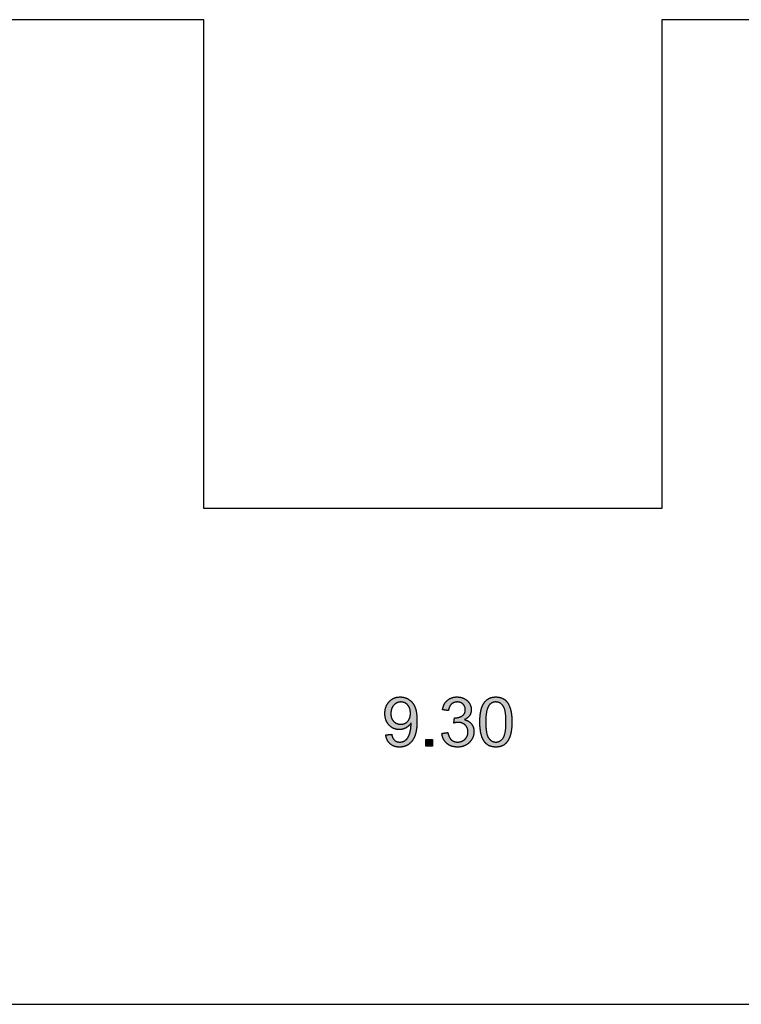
# Model space of a CAD drawing. Header units: millimetres. Extents: x -49 to 798, y -127 to 363.
# Tile 15 of 170: x 60 to 74, y -93 to -73. Entities that reach past the tile are written whole.
import ezdxf

# ---------------------------------------------------------------- set-up
doc = ezdxf.new("R2010")
doc.units = ezdxf.units.MM
doc.header["$MEASUREMENT"] = 0
doc.layers.add('corte', color=1, linetype='Continuous', true_color=0xff0000)
doc.layers.add('grabado', color=3, linetype='Continuous', true_color=0x00ff00)

msp = doc.modelspace()

# ---------------------------------------------------------------- hatches: boundary and pattern name
at = {"layer": 'grabado'}
h = msp.add_hatch(color=256, dxfattribs=at)
h.paths.add_polyline_path([(67.156, -87.617), (67.157, -87.624), (67.158, -87.631), (67.159, -87.639), (67.161, -87.645), (67.162, -87.652), (67.164, -87.659), (67.166, -87.666), (67.167, -87.672), (67.169, -87.679), (67.171, -87.685), (67.173, -87.691), (67.176, -87.698), (67.178, -87.704), (67.18, -87.71), (67.183, -87.715), (67.186, -87.721), (67.189, -87.727), (67.191, -87.732), (67.195, -87.738), (67.198, -87.743), (67.201, -87.748), (67.204, -87.754), (67.208, -87.759), (67.212, -87.763), (67.215, -87.768), (67.219, -87.773), (67.223, -87.778), (67.227, -87.782), (67.231, -87.787), (67.236, -87.791), (67.24, -87.795), (67.245, -87.799), (67.249, -87.803), (67.254, -87.807), (67.259, -87.811), (67.264, -87.814), (67.269, -87.818), (67.274, -87.821), (67.279, -87.824), (67.284, -87.827), (67.289, -87.83), (67.295, -87.833), (67.3, -87.836), (67.306, -87.839), (67.311, -87.841), (67.317, -87.843), (67.323, -87.846), (67.329, -87.848), (67.335, -87.85), (67.341, -87.852), (67.347, -87.853), (67.353, -87.855), (67.36, -87.856), (67.366, -87.858), (67.372, -87.859), (67.379, -87.86), (67.386, -87.861), (67.392, -87.862), (67.399, -87.862), (67.406, -87.863), (67.413, -87.863), (67.42, -87.864), (67.427, -87.864), (67.434, -87.864), (67.448, -87.864), (67.455, -87.863), (67.461, -87.863), (67.468, -87.863), (67.474, -87.862), (67.481, -87.861), (67.487, -87.86), (67.494, -87.859), (67.5, -87.858), (67.506, -87.857), (67.512, -87.856), (67.519, -87.854), (67.525, -87.853), (67.531, -87.851), (67.537, -87.849), (67.543, -87.847), (67.549, -87.845), (67.554, -87.843), (67.56, -87.841), (67.566, -87.838), (67.571, -87.836), (67.577, -87.833), (67.583, -87.831), (67.588, -87.828), (67.594, -87.825), (67.599, -87.822), (67.604, -87.819), (67.61, -87.815), (67.615, -87.812), (67.62, -87.808), (67.625, -87.805), (67.63, -87.801), (67.635, -87.797), (67.64, -87.793), (67.645, -87.789), (67.649, -87.785), (67.654, -87.781), (67.659, -87.776), (67.663, -87.772), (67.668, -87.767), (67.672, -87.763), (67.676, -87.758), (67.68, -87.753), (67.684, -87.748), (67.689, -87.743), (67.692, -87.737), (67.696, -87.732), (67.7, -87.727), (67.704, -87.721), (67.707, -87.715), (67.711, -87.71), (67.714, -87.704), (67.718, -87.698), (67.724, -87.686), (67.731, -87.673), (67.737, -87.66), (67.742, -87.646), (67.748, -87.632), (67.753, -87.618), (67.757, -87.603), (67.762, -87.587), (67.766, -87.571), (67.769, -87.554), (67.773, -87.537), (67.776, -87.518), (67.778, -87.5), (67.781, -87.48), (67.783, -87.46), (67.785, -87.44), (67.786, -87.419), (67.788, -87.375), (67.789, -87.328), (67.788, -87.284), (67.786, -87.242), (67.785, -87.222), (67.783, -87.203), (67.781, -87.184), (67.778, -87.166), (67.776, -87.149), (67.773, -87.132), (67.769, -87.117), (67.765, -87.101), (67.761, -87.087), (67.759, -87.08), (67.757, -87.073), (67.755, -87.066), (67.752, -87.06), (67.75, -87.054), (67.747, -87.048), (67.742, -87.036), (67.736, -87.024), (67.73, -87.013), (67.724, -87.002), (67.721, -86.997), (67.718, -86.991), (67.714, -86.986), (67.711, -86.981), (67.707, -86.976), (67.704, -86.971), (67.7, -86.966), (67.696, -86.962), (67.692, -86.957), (67.688, -86.953), (67.684, -86.948), (67.68, -86.944), (67.676, -86.94), (67.672, -86.935), (67.668, -86.931), (67.663, -86.927), (67.659, -86.923), (67.654, -86.919), (67.65, -86.916), (67.645, -86.912), (67.64, -86.908), (67.636, -86.905), (67.631, -86.902), (67.626, -86.898), (67.621, -86.895), (67.616, -86.892), (67.611, -86.889), (67.605, -86.886), (67.6, -86.883), (67.595, -86.88), (67.59, -86.878), (67.585, -86.875), (67.579, -86.873), (67.574, -86.871), (67.569, -86.868), (67.563, -86.866), (67.558, -86.864), (67.553, -86.862), (67.547, -86.861), (67.542, -86.859), (67.536, -86.857), (67.531, -86.856), (67.525, -86.855), (67.519, -86.853), (67.514, -86.852), (67.508, -86.851), (67.502, -86.85), (67.496, -86.849), (67.491, -86.848), (67.485, -86.848), (67.479, -86.847), (67.473, -86.847), (67.467, -86.846), (67.461, -86.846), (67.449, -86.846), (67.441, -86.846), (67.433, -86.846), (67.425, -86.847), (67.417, -86.847), (67.409, -86.848), (67.401, -86.849), (67.393, -86.85), (67.385, -86.852), (67.378, -86.853), (67.37, -86.855), (67.363, -86.857), (67.355, -86.859), (67.348, -86.861), (67.341, -86.864), (67.334, -86.866), (67.327, -86.869), (67.32, -86.872), (67.313, -86.875), (67.306, -86.878), (67.3, -86.882), (67.293, -86.886), (67.287, -86.89), (67.28, -86.894), (67.274, -86.898), (67.268, -86.902), (67.262, -86.907), (67.256, -86.912), (67.25, -86.917), (67.244, -86.922), (67.238, -86.927), (67.232, -86.933), (67.227, -86.938), (67.221, -86.944), (67.216, -86.95), (67.211, -86.956), (67.206, -86.962), (67.201, -86.969), (67.197, -86.975), (67.192, -86.982), (67.188, -86.988), (67.184, -86.995), (67.18, -87.002), (67.176, -87.009), (67.173, -87.016), (67.169, -87.023), (67.166, -87.031), (67.163, -87.038), (67.16, -87.046), (67.158, -87.053), (67.155, -87.061), (67.153, -87.069), (67.151, -87.077), (67.149, -87.085), (67.147, -87.093), (67.145, -87.102), (67.144, -87.11), (67.142, -87.119), (67.141, -87.128), (67.14, -87.136), (67.14, -87.145), (67.139, -87.154), (67.138, -87.164), (67.138, -87.173), (67.138, -87.182), (67.138, -87.191), (67.138, -87.2), (67.139, -87.209), (67.139, -87.218), (67.14, -87.227), (67.141, -87.235), (67.142, -87.244), (67.143, -87.252), (67.145, -87.26), (67.146, -87.268), (67.148, -87.276), (67.15, -87.284), (67.152, -87.292), (67.154, -87.3), (67.157, -87.307), (67.159, -87.315), (67.162, -87.322), (67.165, -87.329), (67.168, -87.337), (67.171, -87.344), (67.175, -87.35), (67.178, -87.357), (67.182, -87.364), (67.186, -87.37), (67.19, -87.377), (67.194, -87.383), (67.199, -87.389), (67.203, -87.396), (67.208, -87.402), (67.213, -87.407), (67.218, -87.413), (67.223, -87.419), (67.229, -87.424), (67.234, -87.43), (67.24, -87.435), (67.245, -87.44), (67.251, -87.445), (67.257, -87.449), (67.262, -87.454), (67.268, -87.458), (67.274, -87.462), (67.28, -87.466), (67.286, -87.47), (67.293, -87.473), (67.299, -87.477), (67.305, -87.48), (67.312, -87.483), (67.318, -87.486), (67.325, -87.489), (67.331, -87.491), (67.338, -87.494), (67.345, -87.496), (67.351, -87.498), (67.358, -87.5), (67.365, -87.501), (67.372, -87.503), (67.38, -87.504), (67.387, -87.505), (67.394, -87.506), (67.401, -87.507), (67.409, -87.508), (67.416, -87.508), (67.424, -87.508), (67.432, -87.509), (67.441, -87.508), (67.45, -87.508), (67.459, -87.507), (67.468, -87.506), (67.477, -87.505), (67.485, -87.503), (67.494, -87.502), (67.503, -87.499), (67.511, -87.497), (67.52, -87.494), (67.528, -87.491), (67.536, -87.488), (67.544, -87.485), (67.553, -87.481), (67.561, -87.477), (67.569, -87.472), (67.576, -87.468), (67.584, -87.463), (67.591, -87.458), (67.598, -87.453), (67.605, -87.448), (67.612, -87.442), (67.619, -87.436), (67.625, -87.431), (67.631, -87.425), (67.637, -87.419), (67.643, -87.412), (67.648, -87.406), (67.654, -87.399), (67.659, -87.392), (67.664, -87.385), (67.668, -87.378), (67.669, -87.392), (67.669, -87.402), (67.669, -87.421), (67.668, -87.44), (67.666, -87.459), (67.664, -87.477), (67.662, -87.496), (67.659, -87.514), (67.655, -87.533), (67.651, -87.551), (67.646, -87.569), (67.641, -87.586), (67.636, -87.602), (67.631, -87.617), (67.628, -87.624), (67.625, -87.631), (67.622, -87.637), (67.62, -87.644), (67.617, -87.65), (67.614, -87.656), (67.611, -87.662), (67.607, -87.667), (67.604, -87.672), (67.601, -87.678), (67.597, -87.683), (67.594, -87.688), (67.59, -87.692), (67.586, -87.697), (67.582, -87.701), (67.578, -87.706), (67.573, -87.71), (67.569, -87.714), (67.564, -87.718), (67.559, -87.722), (67.554, -87.726), (67.549, -87.729), (67.544, -87.733), (67.539, -87.736), (67.536, -87.737), (67.533, -87.739), (67.53, -87.74), (67.528, -87.742), (67.525, -87.743), (67.522, -87.745), (67.519, -87.746), (67.516, -87.747), (67.513, -87.748), (67.51, -87.749), (67.507, -87.75), (67.504, -87.752), (67.498, -87.753), (67.492, -87.755), (67.486, -87.757), (67.48, -87.758), (67.473, -87.759), (67.467, -87.76), (67.46, -87.761), (67.453, -87.761), (67.447, -87.761), (67.44, -87.762), (67.436, -87.762), (67.432, -87.761), (67.428, -87.761), (67.424, -87.761), (67.42, -87.761), (67.416, -87.76), (67.412, -87.76), (67.409, -87.759), (67.405, -87.759), (67.401, -87.758), (67.398, -87.757), (67.394, -87.756), (67.391, -87.755), (67.387, -87.754), (67.384, -87.753), (67.38, -87.752), (67.377, -87.751), (67.374, -87.75), (67.371, -87.748), (67.367, -87.747), (67.364, -87.746), (67.361, -87.744), (67.358, -87.742), (67.355, -87.741), (67.352, -87.739), (67.349, -87.737), (67.347, -87.735), (67.344, -87.733), (67.341, -87.731), (67.338, -87.729), (67.336, -87.727), (67.333, -87.724), (67.33, -87.722), (67.328, -87.72), (67.325, -87.717), (67.323, -87.714), (67.321, -87.712), (67.318, -87.709), (67.316, -87.706), (67.314, -87.703), (67.312, -87.7), (67.31, -87.697), (67.308, -87.694), (67.306, -87.69), (67.304, -87.687), (67.302, -87.683), (67.3, -87.68), (67.298, -87.676), (67.296, -87.672), (67.295, -87.668), (67.293, -87.664), (67.292, -87.66), (67.29, -87.656), (67.289, -87.652), (67.286, -87.643), (67.283, -87.634), (67.281, -87.625), (67.279, -87.615), (67.277, -87.605)], flags=0)
h.paths.add_polyline_path([(67.656, -87.177), (67.656, -87.164), (67.656, -87.157), (67.655, -87.151), (67.655, -87.145), (67.654, -87.139), (67.654, -87.133), (67.653, -87.127), (67.652, -87.121), (67.651, -87.115), (67.65, -87.11), (67.648, -87.104), (67.647, -87.098), (67.646, -87.093), (67.644, -87.088), (67.642, -87.082), (67.641, -87.077), (67.639, -87.072), (67.637, -87.067), (67.635, -87.062), (67.632, -87.057), (67.63, -87.053), (67.628, -87.048), (67.625, -87.043), (67.623, -87.039), (67.62, -87.035), (67.617, -87.03), (67.614, -87.026), (67.611, -87.022), (67.608, -87.018), (67.604, -87.014), (67.601, -87.01), (67.598, -87.006), (67.594, -87.002), (67.59, -86.999), (67.587, -86.995), (67.583, -86.992), (67.579, -86.989), (67.576, -86.986), (67.572, -86.983), (67.568, -86.98), (67.564, -86.977), (67.56, -86.975), (67.556, -86.972), (67.552, -86.97), (67.548, -86.968), (67.543, -86.966), (67.539, -86.964), (67.535, -86.962), (67.53, -86.96), (67.526, -86.958), (67.521, -86.957), (67.517, -86.956), (67.512, -86.954), (67.508, -86.953), (67.503, -86.952), (67.498, -86.951), (67.493, -86.95), (67.488, -86.95), (67.483, -86.949), (67.478, -86.949), (67.473, -86.949), (67.468, -86.948), (67.463, -86.948), (67.458, -86.948), (67.453, -86.949), (67.447, -86.949), (67.442, -86.949), (67.437, -86.95), (67.432, -86.951), (67.427, -86.951), (67.422, -86.952), (67.417, -86.954), (67.412, -86.955), (67.408, -86.956), (67.403, -86.958), (67.398, -86.959), (67.393, -86.961), (67.389, -86.963), (67.384, -86.965), (67.38, -86.967), (67.375, -86.969), (67.371, -86.972), (67.367, -86.974), (67.362, -86.977), (67.358, -86.98), (67.354, -86.983), (67.35, -86.986), (67.346, -86.989), (67.341, -86.992), (67.337, -86.996), (67.334, -86.999), (67.33, -87.003), (67.326, -87.007), (67.322, -87.011), (67.318, -87.015), (67.315, -87.019), (67.311, -87.023), (67.308, -87.027), (67.304, -87.032), (67.301, -87.036), (67.298, -87.041), (67.295, -87.046), (67.292, -87.05), (67.289, -87.055), (67.287, -87.06), (67.284, -87.065), (67.282, -87.07), (67.28, -87.075), (67.277, -87.08), (67.275, -87.086), (67.274, -87.091), (67.272, -87.096), (67.27, -87.102), (67.268, -87.107), (67.267, -87.113), (67.266, -87.119), (67.264, -87.124), (67.263, -87.13), (67.262, -87.136), (67.261, -87.142), (67.261, -87.148), (67.26, -87.155), (67.26, -87.161), (67.259, -87.167), (67.259, -87.174), (67.259, -87.18), (67.259, -87.187), (67.259, -87.193), (67.259, -87.198), (67.259, -87.204), (67.259, -87.21), (67.26, -87.215), (67.261, -87.221), (67.261, -87.227), (67.262, -87.232), (67.263, -87.237), (67.264, -87.243), (67.265, -87.248), (67.267, -87.253), (67.268, -87.258), (67.269, -87.263), (67.271, -87.268), (67.273, -87.273), (67.275, -87.277), (67.276, -87.282), (67.279, -87.287), (67.281, -87.291), (67.283, -87.296), (67.285, -87.3), (67.288, -87.305), (67.29, -87.309), (67.293, -87.313), (67.296, -87.317), (67.299, -87.321), (67.302, -87.325), (67.305, -87.329), (67.308, -87.333), (67.312, -87.337), (67.315, -87.341), (67.319, -87.344), (67.322, -87.348), (67.326, -87.351), (67.33, -87.355), (67.334, -87.358), (67.337, -87.361), (67.341, -87.364), (67.345, -87.367), (67.349, -87.369), (67.354, -87.372), (67.358, -87.375), (67.362, -87.377), (67.366, -87.379), (67.371, -87.381), (67.375, -87.383), (67.38, -87.385), (67.384, -87.387), (67.389, -87.389), (67.393, -87.39), (67.398, -87.392), (67.403, -87.393), (67.408, -87.394), (67.413, -87.395), (67.418, -87.396), (67.423, -87.397), (67.428, -87.398), (67.433, -87.399), (67.438, -87.399), (67.444, -87.4), (67.449, -87.4), (67.454, -87.4), (67.46, -87.4), (67.465, -87.4), (67.47, -87.4), (67.476, -87.4), (67.481, -87.399), (67.486, -87.399), (67.491, -87.398), (67.496, -87.397), (67.501, -87.396), (67.506, -87.395), (67.51, -87.394), (67.515, -87.393), (67.52, -87.392), (67.524, -87.39), (67.529, -87.389), (67.534, -87.387), (67.538, -87.385), (67.542, -87.383), (67.547, -87.381), (67.551, -87.379), (67.555, -87.377), (67.559, -87.375), (67.563, -87.372), (67.567, -87.369), (67.571, -87.367), (67.575, -87.364), (67.579, -87.361), (67.583, -87.358), (67.587, -87.355), (67.59, -87.351), (67.594, -87.348), (67.597, -87.344), (67.601, -87.341), (67.604, -87.337), (67.608, -87.333), (67.611, -87.329), (67.614, -87.325), (67.617, -87.321), (67.62, -87.317), (67.622, -87.313), (67.625, -87.308), (67.628, -87.304), (67.63, -87.299), (67.632, -87.295), (67.635, -87.29), (67.637, -87.285), (67.639, -87.28), (67.641, -87.275), (67.642, -87.27), (67.644, -87.265), (67.646, -87.26), (67.647, -87.254), (67.648, -87.249), (67.65, -87.243), (67.651, -87.238), (67.652, -87.232), (67.653, -87.226), (67.654, -87.22), (67.654, -87.214), (67.655, -87.208), (67.655, -87.202), (67.656, -87.196), (67.656, -87.189)], flags=0)
for points in [[(68.295, -87.587), (68.296, -87.594), (68.297, -87.602), (68.298, -87.609), (68.299, -87.617), (68.3, -87.624), (68.302, -87.631), (68.304, -87.638), (68.306, -87.645), (68.307, -87.652), (68.31, -87.659), (68.312, -87.666), (68.314, -87.672), (68.317, -87.679), (68.32, -87.686), (68.323, -87.692), (68.326, -87.698), (68.329, -87.704), (68.332, -87.711), (68.335, -87.717), (68.339, -87.722), (68.343, -87.728), (68.347, -87.734), (68.351, -87.74), (68.355, -87.745), (68.359, -87.751), (68.364, -87.756), (68.368, -87.762), (68.373, -87.767), (68.378, -87.772), (68.383, -87.777), (68.388, -87.782), (68.393, -87.787), (68.399, -87.792), (68.404, -87.796), (68.41, -87.801), (68.416, -87.805), (68.421, -87.809), (68.427, -87.813), (68.433, -87.817), (68.439, -87.821), (68.446, -87.824), (68.452, -87.827), (68.458, -87.831), (68.464, -87.834), (68.471, -87.837), (68.477, -87.84), (68.484, -87.842), (68.491, -87.845), (68.498, -87.847), (68.505, -87.849), (68.512, -87.851), (68.519, -87.853), (68.526, -87.855), (68.533, -87.856), (68.541, -87.858), (68.548, -87.859), (68.555, -87.86), (68.563, -87.861), (68.571, -87.862), (68.579, -87.863), (68.586, -87.863), (68.594, -87.864), (68.602, -87.864), (68.611, -87.864), (68.62, -87.864), (68.628, -87.864), (68.637, -87.863), (68.646, -87.863), (68.655, -87.862), (68.663, -87.861), (68.672, -87.86), (68.68, -87.858), (68.688, -87.857), (68.696, -87.855), (68.704, -87.853), (68.712, -87.851), (68.72, -87.849), (68.728, -87.847), (68.736, -87.844), (68.743, -87.841), (68.75, -87.838), (68.758, -87.835), (68.765, -87.832), (68.772, -87.829), (68.779, -87.825), (68.786, -87.821), (68.793, -87.817), (68.8, -87.813), (68.807, -87.809), (68.813, -87.804), (68.82, -87.799), (68.826, -87.795), (68.832, -87.79), (68.838, -87.784), (68.844, -87.779), (68.85, -87.773), (68.856, -87.768), (68.862, -87.762), (68.867, -87.756), (68.873, -87.75), (68.878, -87.744), (68.883, -87.738), (68.887, -87.732), (68.892, -87.726), (68.896, -87.719), (68.901, -87.713), (68.904, -87.706), (68.908, -87.7), (68.912, -87.693), (68.915, -87.686), (68.919, -87.68), (68.922, -87.673), (68.925, -87.666), (68.927, -87.659), (68.93, -87.652), (68.932, -87.645), (68.934, -87.637), (68.936, -87.63), (68.938, -87.623), (68.939, -87.615), (68.941, -87.608), (68.942, -87.6), (68.943, -87.592), (68.944, -87.584), (68.945, -87.576), (68.945, -87.569), (68.945, -87.561), (68.945, -87.552), (68.945, -87.54), (68.945, -87.535), (68.945, -87.529), (68.944, -87.523), (68.944, -87.517), (68.943, -87.512), (68.942, -87.506), (68.941, -87.501), (68.94, -87.495), (68.939, -87.49), (68.938, -87.485), (68.937, -87.479), (68.935, -87.474), (68.934, -87.469), (68.932, -87.464), (68.931, -87.459), (68.929, -87.454), (68.927, -87.449), (68.925, -87.445), (68.923, -87.44), (68.921, -87.435), (68.919, -87.43), (68.916, -87.426), (68.914, -87.421), (68.911, -87.417), (68.909, -87.413), (68.906, -87.408), (68.903, -87.404), (68.9, -87.4), (68.897, -87.396), (68.894, -87.392), (68.891, -87.388), (68.887, -87.384), (68.884, -87.38), (68.88, -87.377), (68.877, -87.373), (68.873, -87.369), (68.87, -87.366), (68.866, -87.363), (68.862, -87.359), (68.858, -87.356), (68.854, -87.353), (68.85, -87.35), (68.846, -87.347), (68.842, -87.344), (68.838, -87.341), (68.833, -87.339), (68.829, -87.336), (68.824, -87.334), (68.82, -87.331), (68.815, -87.329), (68.811, -87.327), (68.806, -87.324), (68.801, -87.322), (68.796, -87.32), (68.791, -87.318), (68.786, -87.317), (68.781, -87.315), (68.776, -87.313), (68.771, -87.312), (68.765, -87.31), (68.76, -87.309), (68.754, -87.307), (68.763, -87.303), (68.771, -87.299), (68.779, -87.295), (68.786, -87.29), (68.794, -87.286), (68.801, -87.281), (68.807, -87.276), (68.811, -87.273), (68.814, -87.271), (68.817, -87.268), (68.82, -87.265), (68.823, -87.262), (68.826, -87.26), (68.829, -87.257), (68.832, -87.254), (68.835, -87.251), (68.837, -87.248), (68.84, -87.245), (68.843, -87.242), (68.845, -87.239), (68.847, -87.236), (68.85, -87.233), (68.852, -87.23), (68.854, -87.226), (68.857, -87.223), (68.859, -87.22), (68.861, -87.216), (68.863, -87.213), (68.865, -87.209), (68.867, -87.206), (68.868, -87.203), (68.87, -87.199), (68.872, -87.196), (68.873, -87.192), (68.875, -87.189), (68.876, -87.185), (68.878, -87.182), (68.879, -87.178), (68.88, -87.174), (68.881, -87.171), (68.883, -87.167), (68.884, -87.163), (68.885, -87.16), (68.885, -87.156), (68.886, -87.152), (68.887, -87.148), (68.888, -87.144), (68.888, -87.141), (68.889, -87.137), (68.889, -87.133), (68.89, -87.129), (68.89, -87.125), (68.891, -87.121), (68.891, -87.113), (68.891, -87.105), (68.891, -87.097), (68.891, -87.088), (68.89, -87.08), (68.889, -87.072), (68.888, -87.063), (68.886, -87.055), (68.884, -87.047), (68.882, -87.039), (68.88, -87.031), (68.877, -87.023), (68.874, -87.015), (68.871, -87.007), (68.867, -87), (68.864, -86.992), (68.86, -86.984), (68.855, -86.977), (68.853, -86.973), (68.851, -86.969), (68.848, -86.965), (68.846, -86.962), (68.843, -86.958), (68.841, -86.955), (68.838, -86.951), (68.835, -86.948), (68.832, -86.945), (68.83, -86.941), (68.827, -86.938), (68.824, -86.935), (68.821, -86.932), (68.818, -86.928), (68.814, -86.925), (68.811, -86.922), (68.808, -86.919), (68.805, -86.917), (68.801, -86.914), (68.798, -86.911), (68.791, -86.905), (68.783, -86.9), (68.776, -86.895), (68.768, -86.89), (68.76, -86.885), (68.751, -86.881), (68.743, -86.877), (68.734, -86.873), (68.726, -86.869), (68.717, -86.866), (68.708, -86.862), (68.699, -86.86), (68.69, -86.857), (68.68, -86.855), (68.671, -86.853), (68.662, -86.851), (68.652, -86.849), (68.643, -86.848), (68.633, -86.847), (68.623, -86.846), (68.613, -86.846), (68.603, -86.846), (68.596, -86.846), (68.589, -86.846), (68.581, -86.846), (68.574, -86.847), (68.567, -86.848), (68.561, -86.848), (68.554, -86.849), (68.547, -86.85), (68.54, -86.851), (68.534, -86.853), (68.527, -86.854), (68.521, -86.855), (68.514, -86.857), (68.508, -86.859), (68.502, -86.861), (68.496, -86.863), (68.49, -86.865), (68.484, -86.867), (68.478, -86.87), (68.472, -86.872), (68.466, -86.875), (68.46, -86.878), (68.455, -86.881), (68.449, -86.884), (68.444, -86.887), (68.438, -86.891), (68.433, -86.894), (68.428, -86.898), (68.423, -86.902), (68.417, -86.905), (68.412, -86.91), (68.408, -86.914), (68.403, -86.918), (68.398, -86.922), (68.393, -86.927), (68.389, -86.932), (68.384, -86.936), (68.38, -86.941), (68.376, -86.946), (68.372, -86.951), (68.368, -86.956), (68.364, -86.962), (68.36, -86.967), (68.357, -86.972), (68.353, -86.978), (68.35, -86.984), (68.346, -86.989), (68.343, -86.995), (68.34, -87.001), (68.337, -87.008), (68.334, -87.014), (68.331, -87.02), (68.329, -87.027), (68.326, -87.033), (68.324, -87.04), (68.321, -87.047), (68.319, -87.054), (68.317, -87.061), (68.315, -87.068), (68.313, -87.075), (68.31, -87.09), (68.307, -87.105), (68.427, -87.123), (68.429, -87.112), (68.431, -87.102), (68.434, -87.092), (68.436, -87.082), (68.438, -87.077), (68.439, -87.073), (68.441, -87.068), (68.442, -87.064), (68.444, -87.059), (68.446, -87.055), (68.447, -87.051), (68.449, -87.047), (68.451, -87.043), (68.453, -87.039), (68.455, -87.035), (68.458, -87.031), (68.46, -87.027), (68.462, -87.024), (68.464, -87.02), (68.467, -87.017), (68.469, -87.013), (68.472, -87.01), (68.474, -87.007), (68.477, -87.004), (68.48, -87.001), (68.483, -86.998), (68.486, -86.995), (68.488, -86.992), (68.491, -86.989), (68.495, -86.987), (68.498, -86.984), (68.501, -86.982), (68.504, -86.979), (68.507, -86.977), (68.51, -86.975), (68.514, -86.973), (68.517, -86.971), (68.521, -86.969), (68.524, -86.967), (68.528, -86.965), (68.531, -86.964), (68.535, -86.962), (68.538, -86.961), (68.542, -86.959), (68.546, -86.958), (68.55, -86.957), (68.553, -86.955), (68.557, -86.954), (68.561, -86.953), (68.565, -86.953), (68.569, -86.952), (68.573, -86.951), (68.577, -86.95), (68.582, -86.95), (68.586, -86.949), (68.59, -86.949), (68.594, -86.949), (68.599, -86.948), (68.603, -86.948), (68.607, -86.948), (68.612, -86.948), (68.616, -86.948), (68.621, -86.949), (68.625, -86.949), (68.629, -86.949), (68.634, -86.95), (68.638, -86.95), (68.642, -86.951), (68.646, -86.952), (68.65, -86.953), (68.654, -86.953), (68.658, -86.954), (68.662, -86.956), (68.665, -86.957), (68.669, -86.958), (68.673, -86.959), (68.677, -86.961), (68.68, -86.962), (68.684, -86.964), (68.687, -86.965), (68.691, -86.967), (68.694, -86.969), (68.697, -86.971), (68.701, -86.973), (68.704, -86.975), (68.707, -86.977), (68.71, -86.98), (68.713, -86.982), (68.716, -86.984), (68.719, -86.987), (68.722, -86.99), (68.725, -86.992), (68.728, -86.995), (68.731, -86.998), (68.733, -87.001), (68.736, -87.004), (68.738, -87.007), (68.741, -87.01), (68.743, -87.013), (68.745, -87.016), (68.747, -87.019), (68.749, -87.022), (68.751, -87.025), (68.753, -87.028), (68.755, -87.032), (68.756, -87.035), (68.758, -87.039), (68.759, -87.042), (68.761, -87.045), (68.762, -87.049), (68.763, -87.053), (68.764, -87.056), (68.765, -87.06), (68.766, -87.064), (68.767, -87.067), (68.768, -87.071), (68.768, -87.075), (68.769, -87.079), (68.77, -87.083), (68.77, -87.087), (68.77, -87.091), (68.77, -87.095), (68.771, -87.099), (68.771, -87.103), (68.771, -87.108), (68.77, -87.114), (68.77, -87.119), (68.77, -87.124), (68.769, -87.129), (68.768, -87.133), (68.768, -87.138), (68.767, -87.143), (68.766, -87.147), (68.765, -87.152), (68.763, -87.156), (68.762, -87.16), (68.761, -87.165), (68.759, -87.169), (68.757, -87.173), (68.755, -87.177), (68.753, -87.181), (68.751, -87.184), (68.749, -87.188), (68.747, -87.192), (68.744, -87.195), (68.742, -87.199), (68.739, -87.202), (68.736, -87.205), (68.733, -87.208), (68.73, -87.212), (68.727, -87.215), (68.724, -87.218), (68.72, -87.22), (68.717, -87.223), (68.713, -87.226), (68.709, -87.228), (68.705, -87.231), (68.701, -87.233), (68.697, -87.236), (68.694, -87.238), (68.69, -87.24), (68.686, -87.242), (68.681, -87.244), (68.677, -87.246), (68.673, -87.248), (68.669, -87.25), (68.665, -87.251), (68.661, -87.253), (68.657, -87.255), (68.652, -87.256), (68.648, -87.258), (68.644, -87.259), (68.639, -87.26), (68.635, -87.261), (68.631, -87.262), (68.626, -87.263), (68.622, -87.264), (68.617, -87.265), (68.613, -87.266), (68.608, -87.266), (68.604, -87.267), (68.599, -87.268), (68.594, -87.268), (68.59, -87.268), (68.58, -87.269), (68.571, -87.269), (68.569, -87.269), (68.567, -87.269), (68.562, -87.269), (68.557, -87.268), (68.551, -87.268), (68.537, -87.376), (68.55, -87.373), (68.562, -87.37), (68.574, -87.368), (68.585, -87.366), (68.596, -87.364), (68.601, -87.364), (68.606, -87.363), (68.611, -87.363), (68.616, -87.363), (68.621, -87.362), (68.625, -87.362), (68.631, -87.362), (68.636, -87.363), (68.641, -87.363), (68.647, -87.363), (68.652, -87.364), (68.657, -87.364), (68.662, -87.365), (68.667, -87.366), (68.672, -87.367), (68.677, -87.368), (68.681, -87.369), (68.686, -87.37), (68.691, -87.371), (68.695, -87.373), (68.7, -87.374), (68.705, -87.376), (68.709, -87.378), (68.713, -87.38), (68.718, -87.382), (68.722, -87.384), (68.726, -87.386), (68.73, -87.388), (68.734, -87.391), (68.738, -87.393), (68.742, -87.396), (68.746, -87.398), (68.75, -87.401), (68.754, -87.404), (68.758, -87.407), (68.761, -87.41), (68.765, -87.413), (68.769, -87.417), (68.772, -87.42), (68.775, -87.424), (68.779, -87.427), (68.782, -87.431), (68.785, -87.435), (68.788, -87.438), (68.79, -87.442), (68.793, -87.446), (68.796, -87.45), (68.798, -87.454), (68.801, -87.458), (68.803, -87.462), (68.805, -87.466), (68.807, -87.47), (68.809, -87.474), (68.811, -87.479), (68.812, -87.483), (68.814, -87.487), (68.816, -87.492), (68.817, -87.496), (68.818, -87.501), (68.819, -87.505), (68.82, -87.51), (68.821, -87.515), (68.822, -87.52), (68.823, -87.525), (68.823, -87.529), (68.824, -87.534), (68.824, -87.539), (68.825, -87.545), (68.825, -87.55), (68.825, -87.555), (68.825, -87.56), (68.825, -87.566), (68.824, -87.571), (68.824, -87.576), (68.823, -87.582), (68.823, -87.587), (68.822, -87.592), (68.821, -87.597), (68.82, -87.602), (68.819, -87.607), (68.818, -87.612), (68.817, -87.617), (68.815, -87.622), (68.814, -87.626), (68.812, -87.631), (68.81, -87.636), (68.808, -87.64), (68.806, -87.645), (68.804, -87.649), (68.802, -87.654), (68.799, -87.658), (68.797, -87.662), (68.794, -87.666), (68.791, -87.671), (68.789, -87.675), (68.786, -87.679), (68.783, -87.683), (68.779, -87.687), (68.776, -87.691), (68.773, -87.695), (68.769, -87.698), (68.766, -87.702), (68.762, -87.706), (68.758, -87.709), (68.754, -87.713), (68.75, -87.716), (68.746, -87.719), (68.742, -87.722), (68.738, -87.725), (68.734, -87.728), (68.73, -87.731), (68.725, -87.733), (68.721, -87.736), (68.717, -87.738), (68.712, -87.741), (68.707, -87.743), (68.703, -87.745), (68.698, -87.747), (68.693, -87.748), (68.689, -87.75), (68.684, -87.752), (68.679, -87.753), (68.674, -87.755), (68.669, -87.756), (68.664, -87.757), (68.659, -87.758), (68.653, -87.759), (68.648, -87.759), (68.643, -87.76), (68.637, -87.761), (68.632, -87.761), (68.626, -87.761), (68.621, -87.761), (68.615, -87.762), (68.61, -87.762), (68.605, -87.761), (68.601, -87.761), (68.596, -87.761), (68.591, -87.76), (68.587, -87.76), (68.582, -87.759), (68.578, -87.759), (68.573, -87.758), (68.569, -87.757), (68.565, -87.756), (68.561, -87.755), (68.556, -87.754), (68.552, -87.753), (68.548, -87.752), (68.544, -87.75), (68.54, -87.749), (68.536, -87.747), (68.532, -87.746), (68.529, -87.744), (68.525, -87.742), (68.521, -87.74), (68.518, -87.738), (68.514, -87.736), (68.51, -87.734), (68.507, -87.732), (68.503, -87.729), (68.5, -87.727), (68.497, -87.724), (68.493, -87.722), (68.49, -87.719), (68.487, -87.716), (68.484, -87.713), (68.481, -87.71), (68.478, -87.707), (68.475, -87.704), (68.472, -87.701), (68.469, -87.697), (68.466, -87.694), (68.464, -87.69), (68.461, -87.686), (68.458, -87.683), (68.456, -87.679), (68.453, -87.674), (68.451, -87.67), (68.449, -87.666), (68.446, -87.661), (68.444, -87.657), (68.442, -87.652), (68.44, -87.647), (68.437, -87.643), (68.435, -87.638), (68.432, -87.627), (68.428, -87.616), (68.424, -87.605), (68.421, -87.593), (68.418, -87.581), (68.415, -87.569)], [(67.969, -87.846), (68.102, -87.846), (68.102, -87.713), (67.969, -87.713)]]:
    msp.add_hatch(color=256, dxfattribs=at).paths.add_polyline_path(points, flags=0)
h = msp.add_hatch(color=256, dxfattribs=at)
h.paths.add_polyline_path([(69.066, -87.355), (69.066, -87.39), (69.067, -87.423), (69.069, -87.455), (69.072, -87.486), (69.075, -87.516), (69.08, -87.544), (69.082, -87.558), (69.085, -87.572), (69.088, -87.585), (69.09, -87.598), (69.094, -87.61), (69.097, -87.623), (69.101, -87.635), (69.104, -87.646), (69.108, -87.658), (69.112, -87.669), (69.117, -87.68), (69.121, -87.69), (69.126, -87.701), (69.131, -87.71), (69.136, -87.72), (69.141, -87.729), (69.147, -87.738), (69.153, -87.747), (69.158, -87.755), (69.164, -87.764), (69.17, -87.77), (69.175, -87.776), (69.18, -87.782), (69.186, -87.787), (69.192, -87.793), (69.198, -87.798), (69.203, -87.803), (69.21, -87.808), (69.216, -87.812), (69.222, -87.817), (69.228, -87.821), (69.235, -87.825), (69.242, -87.829), (69.248, -87.832), (69.255, -87.836), (69.262, -87.839), (69.269, -87.842), (69.277, -87.845), (69.284, -87.847), (69.292, -87.85), (69.299, -87.852), (69.307, -87.854), (69.315, -87.856), (69.323, -87.858), (69.331, -87.859), (69.339, -87.86), (69.348, -87.862), (69.356, -87.862), (69.365, -87.863), (69.373, -87.864), (69.382, -87.864), (69.391, -87.864), (69.405, -87.864), (69.418, -87.863), (69.424, -87.863), (69.431, -87.862), (69.437, -87.861), (69.444, -87.86), (69.45, -87.859), (69.456, -87.858), (69.462, -87.857), (69.468, -87.856), (69.474, -87.854), (69.48, -87.853), (69.486, -87.851), (69.491, -87.85), (69.497, -87.848), (69.502, -87.846), (69.508, -87.844), (69.513, -87.842), (69.519, -87.839), (69.524, -87.837), (69.529, -87.834), (69.534, -87.832), (69.539, -87.829), (69.544, -87.826), (69.549, -87.823), (69.554, -87.82), (69.559, -87.817), (69.563, -87.814), (69.568, -87.81), (69.573, -87.807), (69.577, -87.803), (69.581, -87.799), (69.586, -87.795), (69.59, -87.791), (69.594, -87.787), (69.598, -87.783), (69.602, -87.779), (69.606, -87.775), (69.61, -87.77), (69.614, -87.766), (69.618, -87.761), (69.621, -87.756), (69.625, -87.751), (69.629, -87.747), (69.632, -87.741), (69.635, -87.736), (69.639, -87.731), (69.642, -87.726), (69.645, -87.72), (69.648, -87.715), (69.654, -87.703), (69.66, -87.691), (69.666, -87.679), (69.671, -87.667), (69.676, -87.653), (69.68, -87.64), (69.685, -87.626), (69.689, -87.612), (69.693, -87.597), (69.696, -87.581), (69.699, -87.565), (69.702, -87.549), (69.705, -87.532), (69.707, -87.514), (69.71, -87.496), (69.711, -87.478), (69.714, -87.439), (69.716, -87.398), (69.716, -87.355), (69.716, -87.319), (69.715, -87.285), (69.713, -87.253), (69.711, -87.222), (69.708, -87.194), (69.706, -87.18), (69.704, -87.167), (69.702, -87.155), (69.699, -87.142), (69.697, -87.131), (69.694, -87.12), (69.688, -87.098), (69.682, -87.078), (69.675, -87.058), (69.671, -87.048), (69.668, -87.039), (69.664, -87.03), (69.66, -87.021), (69.656, -87.012), (69.652, -87.003), (69.647, -86.995), (69.643, -86.987), (69.638, -86.979), (69.634, -86.971), (69.629, -86.964), (69.624, -86.957), (69.618, -86.95), (69.613, -86.943), (69.607, -86.936), (69.602, -86.93), (69.596, -86.924), (69.59, -86.918), (69.583, -86.912), (69.577, -86.906), (69.57, -86.901), (69.563, -86.896), (69.556, -86.891), (69.549, -86.887), (69.541, -86.882), (69.534, -86.878), (69.526, -86.874), (69.518, -86.871), (69.51, -86.867), (69.501, -86.864), (69.493, -86.861), (69.484, -86.858), (69.476, -86.856), (69.467, -86.854), (69.458, -86.852), (69.449, -86.85), (69.44, -86.849), (69.43, -86.848), (69.421, -86.847), (69.411, -86.846), (69.401, -86.846), (69.391, -86.846), (69.378, -86.846), (69.364, -86.847), (69.358, -86.847), (69.352, -86.848), (69.345, -86.849), (69.339, -86.849), (69.333, -86.85), (69.327, -86.851), (69.321, -86.853), (69.315, -86.854), (69.309, -86.855), (69.303, -86.857), (69.297, -86.858), (69.292, -86.86), (69.286, -86.862), (69.28, -86.864), (69.275, -86.866), (69.27, -86.868), (69.264, -86.87), (69.259, -86.873), (69.254, -86.875), (69.249, -86.878), (69.244, -86.881), (69.239, -86.884), (69.234, -86.886), (69.229, -86.89), (69.224, -86.893), (69.22, -86.896), (69.215, -86.899), (69.21, -86.903), (69.206, -86.906), (69.202, -86.91), (69.197, -86.914), (69.193, -86.918), (69.189, -86.922), (69.185, -86.926), (69.181, -86.93), (69.177, -86.935), (69.173, -86.939), (69.169, -86.944), (69.165, -86.948), (69.162, -86.953), (69.158, -86.958), (69.154, -86.963), (69.151, -86.968), (69.148, -86.973), (69.144, -86.978), (69.141, -86.984), (69.135, -86.995), (69.128, -87.006), (69.123, -87.018), (69.117, -87.03), (69.112, -87.043), (69.107, -87.056), (69.102, -87.069), (69.098, -87.083), (69.094, -87.098), (69.09, -87.113), (69.086, -87.128), (69.083, -87.144), (69.08, -87.161), (69.077, -87.178), (69.075, -87.195), (69.073, -87.213), (69.071, -87.232), (69.068, -87.271), (69.066, -87.312)], flags=0)
h.paths.add_polyline_path([(69.186, -87.355), (69.187, -87.414), (69.188, -87.442), (69.19, -87.468), (69.192, -87.493), (69.195, -87.517), (69.198, -87.539), (69.201, -87.561), (69.203, -87.571), (69.205, -87.58), (69.207, -87.59), (69.209, -87.599), (69.212, -87.608), (69.214, -87.616), (69.217, -87.624), (69.22, -87.632), (69.222, -87.639), (69.225, -87.646), (69.228, -87.653), (69.232, -87.66), (69.233, -87.663), (69.235, -87.666), (69.237, -87.669), (69.238, -87.671), (69.24, -87.674), (69.242, -87.677), (69.244, -87.68), (69.245, -87.682), (69.249, -87.687), (69.253, -87.692), (69.257, -87.696), (69.261, -87.701), (69.265, -87.705), (69.269, -87.709), (69.273, -87.713), (69.277, -87.717), (69.281, -87.72), (69.285, -87.724), (69.289, -87.727), (69.294, -87.73), (69.298, -87.734), (69.302, -87.736), (69.307, -87.739), (69.311, -87.742), (69.316, -87.744), (69.321, -87.746), (69.325, -87.748), (69.33, -87.75), (69.335, -87.752), (69.34, -87.754), (69.345, -87.755), (69.35, -87.757), (69.355, -87.758), (69.36, -87.759), (69.365, -87.76), (69.37, -87.76), (69.375, -87.761), (69.38, -87.761), (69.386, -87.761), (69.391, -87.762), (69.397, -87.761), (69.402, -87.761), (69.407, -87.761), (69.412, -87.76), (69.418, -87.76), (69.423, -87.759), (69.428, -87.758), (69.433, -87.757), (69.438, -87.755), (69.443, -87.754), (69.447, -87.752), (69.452, -87.75), (69.457, -87.748), (69.462, -87.746), (69.466, -87.744), (69.471, -87.742), (69.475, -87.739), (69.48, -87.736), (69.484, -87.733), (69.489, -87.73), (69.493, -87.727), (69.497, -87.724), (69.501, -87.72), (69.506, -87.717), (69.51, -87.713), (69.514, -87.709), (69.518, -87.705), (69.522, -87.7), (69.526, -87.696), (69.529, -87.691), (69.533, -87.687), (69.537, -87.682), (69.539, -87.679), (69.541, -87.677), (69.542, -87.674), (69.544, -87.671), (69.546, -87.668), (69.547, -87.665), (69.549, -87.662), (69.551, -87.659), (69.554, -87.653), (69.557, -87.646), (69.56, -87.639), (69.563, -87.631), (69.565, -87.624), (69.568, -87.616), (69.571, -87.607), (69.573, -87.598), (69.575, -87.589), (69.577, -87.58), (69.579, -87.57), (69.581, -87.56), (69.585, -87.539), (69.588, -87.517), (69.59, -87.493), (69.592, -87.468), (69.594, -87.442), (69.595, -87.414), (69.596, -87.355), (69.595, -87.296), (69.594, -87.269), (69.592, -87.243), (69.59, -87.218), (69.588, -87.194), (69.585, -87.172), (69.581, -87.151), (69.578, -87.131), (69.575, -87.122), (69.573, -87.113), (69.571, -87.104), (69.568, -87.095), (69.566, -87.087), (69.563, -87.08), (69.56, -87.072), (69.557, -87.065), (69.554, -87.058), (69.551, -87.052), (69.55, -87.049), (69.548, -87.046), (69.546, -87.043), (69.545, -87.04), (69.543, -87.037), (69.541, -87.034), (69.539, -87.032), (69.538, -87.029), (69.534, -87.024), (69.53, -87.019), (69.526, -87.015), (69.523, -87.01), (69.519, -87.006), (69.515, -87.002), (69.511, -86.998), (69.507, -86.994), (69.502, -86.99), (69.498, -86.986), (69.494, -86.983), (69.49, -86.98), (69.485, -86.977), (69.481, -86.974), (69.476, -86.971), (69.472, -86.968), (69.467, -86.966), (69.462, -86.964), (69.457, -86.962), (69.453, -86.96), (69.448, -86.958), (69.443, -86.956), (69.438, -86.955), (69.433, -86.953), (69.427, -86.952), (69.422, -86.951), (69.417, -86.95), (69.412, -86.95), (69.406, -86.949), (69.401, -86.949), (69.395, -86.948), (69.39, -86.948), (69.384, -86.948), (69.379, -86.949), (69.374, -86.949), (69.369, -86.949), (69.363, -86.95), (69.358, -86.951), (69.353, -86.952), (69.348, -86.953), (69.344, -86.954), (69.339, -86.955), (69.334, -86.957), (69.329, -86.958), (69.325, -86.96), (69.32, -86.962), (69.316, -86.964), (69.311, -86.966), (69.307, -86.968), (69.303, -86.971), (69.299, -86.973), (69.294, -86.976), (69.29, -86.979), (69.286, -86.982), (69.282, -86.985), (69.279, -86.988), (69.275, -86.992), (69.271, -86.995), (69.267, -86.999), (69.264, -87.003), (69.26, -87.007), (69.257, -87.011), (69.253, -87.015), (69.25, -87.019), (69.248, -87.022), (69.246, -87.025), (69.244, -87.028), (69.242, -87.031), (69.238, -87.038), (69.235, -87.045), (69.232, -87.052), (69.228, -87.059), (69.225, -87.067), (69.222, -87.074), (69.219, -87.083), (69.216, -87.091), (69.214, -87.1), (69.211, -87.109), (69.209, -87.119), (69.206, -87.128), (69.204, -87.138), (69.202, -87.149), (69.198, -87.17), (69.195, -87.193), (69.193, -87.217), (69.19, -87.242), (69.189, -87.269), (69.187, -87.296), (69.187, -87.325)], flags=0)

# ---------------------------------------------------------------- linework, layer by layer
at = {"layer": 'corte'}
msp.add_line((-40.637, -93.089), (185.663, -93.089), dxfattribs=at)
for points in [[(63.463, -73.089), (58.463, -73.089)], [(63.463, -83.018), (63.463, -73.089)], [(77.763, -73.089), (72.763, -73.089)], [(72.763, -73.089), (72.763, -83.018)], [(72.763, -83.018), (63.463, -83.018)]]:
    msp.add_lwpolyline(points, dxfattribs=at)
at = {"layer": 'grabado'}
for points in [[(67.138, -87.182), (67.138, -87.031), (67.227, -86.938)], [(67.227, -86.938), (67.316, -86.846), (67.449, -86.846)], [(67.463, -86.948), (67.378, -86.948), (67.318, -87.015)], [(67.449, -86.846), (67.546, -86.846), (67.626, -86.898)], [(67.601, -87.01), (67.546, -86.948), (67.463, -86.948)], [(67.626, -86.898), (67.706, -86.951), (67.747, -87.048)], [(68.307, -87.105), (68.329, -86.982), (68.408, -86.914)], [(68.408, -86.914), (68.486, -86.846), (68.603, -86.846)], [(68.488, -86.992), (68.441, -87.036), (68.427, -87.123)], [(68.607, -86.948), (68.536, -86.948), (68.488, -86.992)], [(68.603, -86.846), (68.684, -86.846), (68.751, -86.881)], [(68.725, -86.992), (68.68, -86.948), (68.607, -86.948)], [(68.771, -87.103), (68.771, -87.036), (68.725, -86.992)], [(68.751, -86.881), (68.819, -86.916), (68.855, -86.977)], [(68.855, -86.977), (68.891, -87.037), (68.891, -87.105)], [(69.102, -87.069), (69.139, -86.96), (69.21, -86.903)], [(69.21, -86.903), (69.282, -86.846), (69.391, -86.846)], [(69.39, -86.948), (69.303, -86.948), (69.25, -87.019)], [(69.538, -87.029), (69.479, -86.948), (69.39, -86.948)], [(69.391, -86.846), (69.471, -86.846), (69.534, -86.878)], [(69.534, -86.878), (69.596, -86.91), (69.634, -86.971)], [(69.634, -86.971), (69.672, -87.032), (69.694, -87.12)], [(67.223, -87.419), (67.138, -87.329), (67.138, -87.182)], [(67.318, -87.015), (67.259, -87.081), (67.259, -87.187)], [(67.259, -87.187), (67.259, -87.282), (67.315, -87.341)], [(67.656, -87.177), (67.656, -87.072), (67.601, -87.01)], [(67.601, -87.341), (67.656, -87.282), (67.656, -87.177)], [(67.747, -87.048), (67.789, -87.144), (67.789, -87.328)], [(68.427, -87.123), (68.367, -87.114), (68.307, -87.105)], [(68.709, -87.228), (68.771, -87.188), (68.771, -87.103)], [(68.891, -87.105), (68.891, -87.17), (68.857, -87.223)], [(69.066, -87.355), (69.066, -87.178), (69.102, -87.069)], [(69.25, -87.019), (69.186, -87.11), (69.186, -87.355)], [(69.596, -87.355), (69.596, -87.11), (69.538, -87.029)], [(69.694, -87.12), (69.716, -87.207), (69.716, -87.355)], [(67.315, -87.341), (67.372, -87.4), (67.46, -87.4)], [(67.46, -87.4), (67.546, -87.4), (67.601, -87.341)], [(67.668, -87.378), (67.632, -87.436), (67.569, -87.472)], [(67.669, -87.402), (67.669, -87.394), (67.668, -87.378)], [(67.789, -87.328), (67.789, -87.519), (67.748, -87.632)], [(68.537, -87.376), (68.544, -87.322), (68.551, -87.268)], [(68.625, -87.362), (68.59, -87.362), (68.537, -87.376)], [(68.551, -87.268), (68.563, -87.269), (68.571, -87.269)], [(68.571, -87.269), (68.648, -87.269), (68.709, -87.228)], [(68.769, -87.417), (68.712, -87.362), (68.625, -87.362)], [(68.857, -87.223), (68.822, -87.276), (68.754, -87.307)], [(68.754, -87.307), (68.842, -87.328), (68.894, -87.392)], [(68.894, -87.392), (68.945, -87.456), (68.945, -87.552)], [(69.164, -87.764), (69.066, -87.636), (69.066, -87.355)], [(69.186, -87.355), (69.186, -87.603), (69.245, -87.682)], [(69.537, -87.682), (69.596, -87.602), (69.596, -87.355)], [(69.716, -87.355), (69.716, -87.531), (69.68, -87.64)], [(67.432, -87.509), (67.308, -87.509), (67.223, -87.419)], [(67.569, -87.472), (67.505, -87.509), (67.432, -87.509)], [(67.607, -87.667), (67.633, -87.624), (67.651, -87.551)], [(67.651, -87.551), (67.669, -87.478), (67.669, -87.402)], [(68.295, -87.587), (68.355, -87.578), (68.415, -87.569)], [(68.393, -87.787), (68.307, -87.71), (68.295, -87.587)], [(68.415, -87.569), (68.437, -87.671), (68.487, -87.716)], [(68.766, -87.702), (68.825, -87.643), (68.825, -87.555)], [(68.825, -87.555), (68.825, -87.471), (68.769, -87.417)], [(68.945, -87.552), (68.945, -87.683), (68.85, -87.773)], [(67.156, -87.617), (67.216, -87.611), (67.277, -87.605)], [(67.245, -87.799), (67.171, -87.734), (67.156, -87.617)], [(67.434, -87.864), (67.318, -87.864), (67.245, -87.799)], [(67.277, -87.605), (67.291, -87.687), (67.333, -87.724)], [(67.333, -87.724), (67.375, -87.762), (67.44, -87.762)], [(67.44, -87.762), (67.495, -87.762), (67.539, -87.736)], [(67.539, -87.736), (67.582, -87.71), (67.607, -87.667)], [(67.748, -87.632), (67.706, -87.746), (67.625, -87.805)], [(67.969, -87.846), (67.969, -87.78), (67.969, -87.713)], [(67.969, -87.713), (68.036, -87.713), (68.102, -87.713)], [(68.102, -87.713), (68.102, -87.78), (68.102, -87.846)], [(68.611, -87.864), (68.48, -87.864), (68.393, -87.787)], [(68.487, -87.716), (68.537, -87.762), (68.615, -87.762)], [(68.85, -87.773), (68.756, -87.864), (68.611, -87.864)], [(68.615, -87.762), (68.706, -87.762), (68.766, -87.702)], [(69.391, -87.864), (69.247, -87.864), (69.164, -87.764)], [(69.245, -87.682), (69.304, -87.762), (69.391, -87.762)], [(69.391, -87.762), (69.478, -87.762), (69.537, -87.682)], [(69.68, -87.64), (69.644, -87.749), (69.573, -87.807)], [(67.625, -87.805), (67.544, -87.864), (67.434, -87.864)], [(68.102, -87.846), (68.036, -87.846), (67.969, -87.846)], [(69.573, -87.807), (69.501, -87.864), (69.391, -87.864)]]:
    msp.add_open_spline(points, degree=2, dxfattribs=at)

doc.saveas('drawing.dxf')
